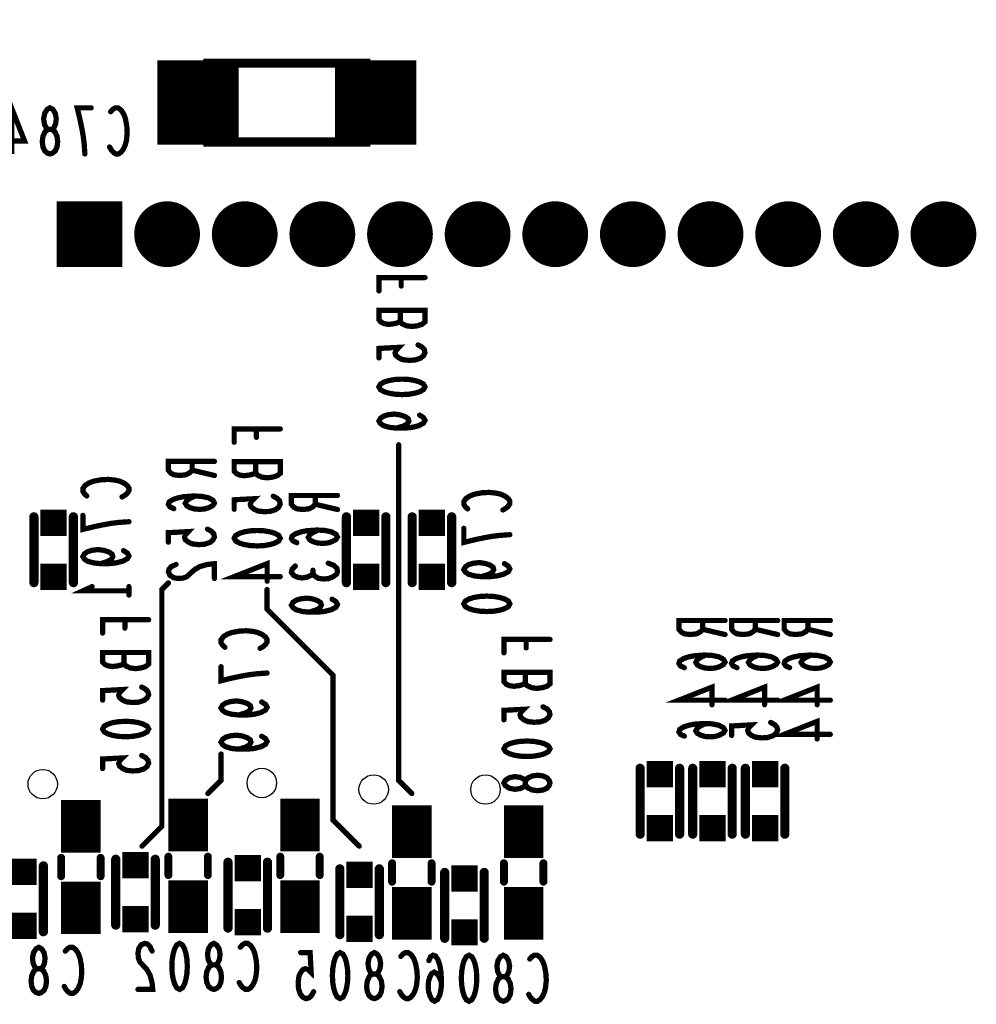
# Model space of a CAD drawing. Extents: x 0 to 8.86, y -3.29 to 6.3.
# Tile 94 of 129: x 7.32 to 8.05, y 2.31 to 3.06. Entities that reach past the tile are written whole.
import ezdxf

# ---------------------------------------------------------------- set-up
doc = ezdxf.new("R2010")
doc.units = 0
doc.layers.get('0').update_dxf_attribs({"color": 3, "linetype": 'CONTINUOUS'})

# ---------------------------------------------------------------- blocks, each defined once
blk = doc.blocks.new('PAD_R1')
at = {"const_width": 0.5}
blk.add_lwpolyline([(0.25, 0, 1), (-0.25, 0, 1)], format="xyb", close=True, dxfattribs=at)
blk = doc.blocks.new('PAD_S1')
at = {"const_width": 1}
blk.add_lwpolyline([(-0.5, 0), (0.5, 0)], dxfattribs=at)

msp = doc.modelspace()

# ---------------------------------------------------------------- linework, layer by layer
for points, const_width in [([(7.4575, 2.968), (7.4575, 3.032)], 0.062), ([(7.5925, 2.968), (7.5925, 3.032)], 0.062), ([(7.506, 3.03), (7.544, 3.03)], 0.007), ([(7.3158, 2.961), (7.3158, 2.996), (7.32567, 2.97092), (7.31233, 2.97092)], 0.004), ([(7.37153, 2.961), (7.371, 2.96858), (7.3702, 2.975), (7.36913, 2.98083), (7.3678, 2.98725), (7.36567, 2.996), (7.37633, 2.996)], 0.004), ([(7.39113, 2.99308), (7.39273, 2.99483), (7.3946, 2.996), (7.39673, 2.996), (7.39913, 2.99425), (7.401, 2.99133), (7.40233, 2.98783), (7.4034, 2.982), (7.40367, 2.97675), (7.40313, 2.9715), (7.40233, 2.968), (7.40073, 2.9645), (7.39887, 2.96217), (7.397, 2.961), (7.39513, 2.961), (7.39327, 2.96217), (7.39167, 2.96392), (7.39033, 2.96625)], 0.004), ([(7.544, 2.97), (7.506, 2.97)], 0.007), ([(7.63, 2.86707), (7.595, 2.86707), (7.595, 2.85693)], 0.004), ([(7.61192, 2.86067), (7.61192, 2.86707)], 0.004), ([(7.61133, 2.83387), (7.60958, 2.8328), (7.60667, 2.832), (7.60258, 2.83147), (7.59908, 2.832), (7.59675, 2.83307), (7.595, 2.83493), (7.595, 2.84213), (7.63, 2.84213), (7.63, 2.83333), (7.62767, 2.83147), (7.62417, 2.8304), (7.62008, 2.82987), (7.616, 2.8304), (7.6125, 2.832), (7.61133, 2.83387), (7.61133, 2.84213)], 0.004), ([(7.62475, 2.81587), (7.62767, 2.81427), (7.62942, 2.8124), (7.63, 2.81), (7.62883, 2.8076), (7.6265, 2.80573), (7.62242, 2.8044), (7.61775, 2.80413), (7.61308, 2.80467), (7.61017, 2.806), (7.60783, 2.80787), (7.60725, 2.80973), (7.60783, 2.8116), (7.61017, 2.814), (7.595, 2.8132), (7.595, 2.806)], 0.004), ([(7.62592, 2.76253), (7.62883, 2.76067), (7.63, 2.75853), (7.62883, 2.7564), (7.62533, 2.75453), (7.62008, 2.7532), (7.61483, 2.75267), (7.60842, 2.75267), (7.60317, 2.7532), (7.5985, 2.75453), (7.59617, 2.75613), (7.595, 2.758), (7.59617, 2.76013), (7.5985, 2.76173), (7.602, 2.7628), (7.60667, 2.76333), (7.61075, 2.7628), (7.61483, 2.76147), (7.61717, 2.75987), (7.61775, 2.758), (7.61658, 2.75587), (7.61367, 2.75427), (7.60842, 2.75267)], 0.004), ([(7.52, 2.75207), (7.485, 2.75207), (7.485, 2.74193)], 0.004), ([(7.50192, 2.74567), (7.50192, 2.75207)], 0.004), ([(7.61, 2.74), (7.61, 2.485), (7.62, 2.475)], 0.004), ([(7.47, 2.72733), (7.435, 2.72733), (7.435, 2.72067), (7.43675, 2.71853), (7.43908, 2.7172), (7.44375, 2.71667), (7.44842, 2.7172), (7.45133, 2.7188), (7.45308, 2.72067), (7.45308, 2.72733)], 0.004), ([(7.50133, 2.71887), (7.49958, 2.7178), (7.49667, 2.717), (7.49258, 2.71647), (7.48908, 2.717), (7.48675, 2.71807), (7.485, 2.71993), (7.485, 2.72713), (7.52, 2.72713), (7.52, 2.71833), (7.51767, 2.71647), (7.51417, 2.7154), (7.51008, 2.71487), (7.506, 2.7154), (7.5025, 2.717), (7.50133, 2.71887), (7.50133, 2.72713)], 0.004), ([(7.45308, 2.72067), (7.47, 2.71667)], 0.004), ([(7.37292, 2.70113), (7.37117, 2.70273), (7.37, 2.7046), (7.37, 2.70673), (7.37175, 2.70913), (7.37467, 2.711), (7.37817, 2.71233), (7.384, 2.7134), (7.38925, 2.71367), (7.3945, 2.71313), (7.398, 2.71233), (7.4015, 2.71073), (7.40383, 2.70887), (7.405, 2.707), (7.405, 2.70513), (7.40383, 2.70327), (7.40208, 2.70167), (7.39975, 2.70033)], 0.004), ([(7.45542, 2.70107), (7.45133, 2.6992), (7.449, 2.6976), (7.44783, 2.69547), (7.449, 2.6936), (7.45133, 2.69227), (7.45483, 2.6912), (7.45892, 2.69093), (7.46242, 2.6912), (7.46592, 2.69227), (7.46883, 2.69387), (7.47, 2.69573), (7.46883, 2.69787), (7.46533, 2.69973), (7.46008, 2.7008), (7.45425, 2.70107), (7.44667, 2.70053), (7.44258, 2.69973), (7.4385, 2.6984), (7.43558, 2.69653), (7.435, 2.69467), (7.43617, 2.6928), (7.43908, 2.69147)], 0.004), ([(7.51475, 2.70087), (7.51767, 2.69927), (7.51942, 2.6974), (7.52, 2.695), (7.51883, 2.6926), (7.5165, 2.69073), (7.51242, 2.6894), (7.50775, 2.68913), (7.50308, 2.68967), (7.50017, 2.691), (7.49783, 2.69287), (7.49725, 2.69473), (7.49783, 2.6966), (7.50017, 2.699), (7.485, 2.6982), (7.485, 2.691)], 0.004), ([(7.5635, 2.70146), (7.5285, 2.70146), (7.5285, 2.6948), (7.53025, 2.69266), (7.53258, 2.69133), (7.53725, 2.6908), (7.54192, 2.69133), (7.54483, 2.69293), (7.54658, 2.6948), (7.54658, 2.70146)], 0.004), ([(7.66242, 2.69126), (7.66067, 2.69286), (7.6595, 2.69473), (7.6595, 2.69686), (7.66125, 2.69926), (7.66417, 2.70113), (7.66767, 2.70246), (7.6735, 2.70353), (7.67875, 2.7038), (7.684, 2.70326), (7.6875, 2.70246), (7.691, 2.70086), (7.69333, 2.699), (7.6945, 2.69713), (7.6945, 2.69526), (7.69333, 2.6934), (7.69158, 2.6918), (7.68925, 2.69046)], 0.004), ([(7.54658, 2.6948), (7.5635, 2.6908)], 0.004), ([(7.33279, 2.63524), (7.33279, 2.68524)], 0.007), ([(7.33279, 2.63524), (7.33279, 2.68524)], 0.007), ([(7.36279, 2.63524), (7.36279, 2.68524)], 0.007), ([(7.36279, 2.63524), (7.36279, 2.68524)], 0.007), ([(7.405, 2.68153), (7.39742, 2.681), (7.391, 2.6802), (7.38517, 2.67913), (7.37875, 2.6778), (7.37, 2.67567), (7.37, 2.68633)], 0.004), ([(7.57029, 2.68524), (7.57029, 2.63524)], 0.007), ([(7.57029, 2.68524), (7.57029, 2.63524)], 0.007), ([(7.60029, 2.68524), (7.60029, 2.63524)], 0.007), ([(7.60029, 2.68524), (7.60029, 2.63524)], 0.007), ([(7.62029, 2.63524), (7.62029, 2.68524)], 0.007), ([(7.62029, 2.63524), (7.62029, 2.68524)], 0.007), ([(7.65029, 2.63524), (7.65029, 2.68524)], 0.007), ([(7.65029, 2.63524), (7.65029, 2.68524)], 0.007), ([(7.46475, 2.67587), (7.46767, 2.67427), (7.46942, 2.6724), (7.47, 2.67), (7.46883, 2.6676), (7.4665, 2.66573), (7.46242, 2.6644), (7.45775, 2.66413), (7.45308, 2.66467), (7.45017, 2.666), (7.44783, 2.66787), (7.44725, 2.66973), (7.44783, 2.6716), (7.45017, 2.674), (7.435, 2.6732), (7.435, 2.666)], 0.004), ([(7.54892, 2.6752), (7.54483, 2.67333), (7.5425, 2.67173), (7.54133, 2.6696), (7.5425, 2.66773), (7.54483, 2.6664), (7.54833, 2.66533), (7.55242, 2.66506), (7.55592, 2.66533), (7.55942, 2.6664), (7.56233, 2.668), (7.5635, 2.66986), (7.56233, 2.672), (7.55883, 2.67386), (7.55358, 2.67493), (7.54775, 2.6752), (7.54017, 2.67466), (7.53608, 2.67386), (7.532, 2.67253), (7.52908, 2.67066), (7.5285, 2.6688), (7.52967, 2.66693), (7.53258, 2.6656)], 0.004), ([(7.6945, 2.67166), (7.68692, 2.67113), (7.6805, 2.67033), (7.67467, 2.66926), (7.66825, 2.66793), (7.6595, 2.6658), (7.6595, 2.67646)], 0.004), ([(7.40092, 2.65953), (7.40383, 2.65767), (7.405, 2.65553), (7.40383, 2.6534), (7.40033, 2.65153), (7.39508, 2.6502), (7.38983, 2.64967), (7.38342, 2.64967), (7.37817, 2.6502), (7.3735, 2.65153), (7.37117, 2.65313), (7.37, 2.655), (7.37117, 2.65713), (7.3735, 2.65873), (7.377, 2.6598), (7.38167, 2.66033), (7.38575, 2.6598), (7.38983, 2.65847), (7.39217, 2.65687), (7.39275, 2.655), (7.39158, 2.65287), (7.38867, 2.65127), (7.38342, 2.64967)], 0.004), ([(7.44083, 2.64907), (7.43733, 2.64747), (7.43558, 2.6456), (7.435, 2.64347), (7.43617, 2.6408), (7.43908, 2.63893), (7.44258, 2.6384), (7.44608, 2.63867), (7.449, 2.63973), (7.45483, 2.64507), (7.45892, 2.64747), (7.46475, 2.64907), (7.47, 2.6496), (7.47, 2.6384)], 0.004), ([(7.52, 2.6398), (7.485, 2.6398), (7.51008, 2.64967), (7.51008, 2.63633)], 0.004), ([(7.54483, 2.64226), (7.54308, 2.64066), (7.54017, 2.63933), (7.53667, 2.6388), (7.53317, 2.63933), (7.53025, 2.64066), (7.5285, 2.64306), (7.52908, 2.64546), (7.53142, 2.64786)], 0.004), ([(7.5565, 2.65), (7.56058, 2.6484), (7.56292, 2.64626), (7.5635, 2.64386), (7.56292, 2.64173), (7.56, 2.6396), (7.5565, 2.63826), (7.553, 2.638), (7.54892, 2.63853), (7.546, 2.6404), (7.54483, 2.64226), (7.54483, 2.64466)], 0.004), ([(7.69042, 2.64966), (7.69333, 2.6478), (7.6945, 2.64566), (7.69333, 2.64353), (7.68983, 2.64166), (7.68458, 2.64033), (7.67933, 2.6398), (7.67292, 2.6398), (7.66767, 2.64033), (7.663, 2.64166), (7.66067, 2.64326), (7.6595, 2.64513), (7.66067, 2.64726), (7.663, 2.64886), (7.6665, 2.64993), (7.67117, 2.65046), (7.67525, 2.64993), (7.67933, 2.6486), (7.68167, 2.647), (7.68225, 2.64513), (7.68108, 2.643), (7.67817, 2.6414), (7.67292, 2.6398)], 0.004), ([(7.405, 2.629), (7.37, 2.629), (7.377, 2.6322)], 0.004), ([(7.405, 2.6322), (7.405, 2.6258)], 0.004), ([(7.435, 2.635), (7.43, 2.63), (7.43, 2.45), (7.415, 2.435)], 0.004), ([(7.51, 2.63), (7.51, 2.615), (7.56, 2.565), (7.56, 2.455), (7.58, 2.435)], 0.004), ([(7.55942, 2.62266), (7.56233, 2.6208), (7.5635, 2.61866), (7.56233, 2.61653), (7.55883, 2.61466), (7.55358, 2.61333), (7.54833, 2.6128), (7.54192, 2.6128), (7.53667, 2.61333), (7.532, 2.61466), (7.52967, 2.61626), (7.5285, 2.61813), (7.52967, 2.62026), (7.532, 2.62186), (7.5355, 2.62293), (7.54017, 2.62346), (7.54425, 2.62293), (7.54833, 2.6216), (7.55067, 2.62), (7.55125, 2.61813), (7.55008, 2.616), (7.54717, 2.6144), (7.54192, 2.6128)], 0.004), ([(7.42, 2.60707), (7.385, 2.60707), (7.385, 2.59693)], 0.004), ([(7.40192, 2.60067), (7.40192, 2.60707)], 0.004), ([(7.858, 2.60646), (7.823, 2.60646), (7.823, 2.5998), (7.82475, 2.59766), (7.82708, 2.59633), (7.83175, 2.5958), (7.83642, 2.59633), (7.83933, 2.59793), (7.84108, 2.5998), (7.84108, 2.60646)], 0.004), ([(7.898, 2.60646), (7.863, 2.60646), (7.863, 2.5998), (7.86475, 2.59766), (7.86708, 2.59633), (7.87175, 2.5958), (7.87642, 2.59633), (7.87933, 2.59793), (7.88108, 2.5998), (7.88108, 2.60646)], 0.004), ([(7.938, 2.60646), (7.903, 2.60646), (7.903, 2.5998), (7.90475, 2.59766), (7.90708, 2.59633), (7.91175, 2.5958), (7.91642, 2.59633), (7.91933, 2.59793), (7.92108, 2.5998), (7.92108, 2.60646)], 0.004), ([(7.47792, 2.58613), (7.47617, 2.58773), (7.475, 2.5896), (7.475, 2.59173), (7.47675, 2.59413), (7.47967, 2.596), (7.48317, 2.59733), (7.489, 2.5984), (7.49425, 2.59867), (7.4995, 2.59813), (7.503, 2.59733), (7.5065, 2.59573), (7.50883, 2.59387), (7.51, 2.592), (7.51, 2.59013), (7.50883, 2.58827), (7.50708, 2.58667), (7.50475, 2.58533)], 0.004), ([(7.84108, 2.5998), (7.858, 2.5958)], 0.004), ([(7.88108, 2.5998), (7.898, 2.5958)], 0.004), ([(7.92108, 2.5998), (7.938, 2.5958)], 0.004), ([(7.725, 2.59207), (7.69, 2.59207), (7.69, 2.58193)], 0.004), ([(7.70692, 2.58567), (7.70692, 2.59207)], 0.004), ([(7.40133, 2.57387), (7.39958, 2.5728), (7.39667, 2.572), (7.39258, 2.57147), (7.38908, 2.572), (7.38675, 2.57307), (7.385, 2.57493), (7.385, 2.58213), (7.42, 2.58213), (7.42, 2.57333), (7.41767, 2.57147), (7.41417, 2.5704), (7.41008, 2.56987), (7.406, 2.5704), (7.4025, 2.572), (7.40133, 2.57387), (7.40133, 2.58213)], 0.004), ([(7.84342, 2.5802), (7.83933, 2.57833), (7.837, 2.57673), (7.83583, 2.5746), (7.837, 2.57273), (7.83933, 2.5714), (7.84283, 2.57033), (7.84692, 2.57006), (7.85042, 2.57033), (7.85392, 2.5714), (7.85683, 2.573), (7.858, 2.57486), (7.85683, 2.577), (7.85333, 2.57886), (7.84808, 2.57993), (7.84225, 2.5802), (7.83467, 2.57966), (7.83058, 2.57886), (7.8265, 2.57753), (7.82358, 2.57566), (7.823, 2.5738), (7.82417, 2.57193), (7.82708, 2.5706)], 0.004), ([(7.88342, 2.5802), (7.87933, 2.57833), (7.877, 2.57673), (7.87583, 2.5746), (7.877, 2.57273), (7.87933, 2.5714), (7.88283, 2.57033), (7.88692, 2.57006), (7.89042, 2.57033), (7.89392, 2.5714), (7.89683, 2.573), (7.898, 2.57486), (7.89683, 2.577), (7.89333, 2.57886), (7.88808, 2.57993), (7.88225, 2.5802), (7.87467, 2.57966), (7.87058, 2.57886), (7.8665, 2.57753), (7.86358, 2.57566), (7.863, 2.5738), (7.86417, 2.57193), (7.86708, 2.5706)], 0.004), ([(7.92342, 2.5802), (7.91933, 2.57833), (7.917, 2.57673), (7.91583, 2.5746), (7.917, 2.57273), (7.91933, 2.5714), (7.92283, 2.57033), (7.92692, 2.57006), (7.93042, 2.57033), (7.93392, 2.5714), (7.93683, 2.573), (7.938, 2.57486), (7.93683, 2.577), (7.93333, 2.57886), (7.92808, 2.57993), (7.92225, 2.5802), (7.91467, 2.57966), (7.91058, 2.57886), (7.9065, 2.57753), (7.90358, 2.57566), (7.903, 2.5738), (7.90417, 2.57193), (7.90708, 2.5706)], 0.004), ([(7.51, 2.56653), (7.50242, 2.566), (7.496, 2.5652), (7.49017, 2.56413), (7.48375, 2.5628), (7.475, 2.56067), (7.475, 2.57133)], 0.004), ([(7.70633, 2.55887), (7.70458, 2.5578), (7.70167, 2.557), (7.69758, 2.55647), (7.69408, 2.557), (7.69175, 2.55807), (7.69, 2.55993), (7.69, 2.56713), (7.725, 2.56713), (7.725, 2.55833), (7.72267, 2.55647), (7.71917, 2.5554), (7.71508, 2.55487), (7.711, 2.5554), (7.7075, 2.557), (7.70633, 2.55887), (7.70633, 2.56713)], 0.004), ([(7.41475, 2.55587), (7.41767, 2.55427), (7.41942, 2.5524), (7.42, 2.55), (7.41883, 2.5476), (7.4165, 2.54573), (7.41242, 2.5444), (7.40775, 2.54413), (7.40308, 2.54467), (7.40017, 2.546), (7.39783, 2.54787), (7.39725, 2.54973), (7.39783, 2.5516), (7.40017, 2.554), (7.385, 2.5532), (7.385, 2.546)], 0.004), ([(7.858, 2.54593), (7.823, 2.54593), (7.84808, 2.5558), (7.84808, 2.54246)], 0.004), ([(7.898, 2.54593), (7.863, 2.54593), (7.88808, 2.5558), (7.88808, 2.54246)], 0.004), ([(7.938, 2.54593), (7.903, 2.54593), (7.92808, 2.5558), (7.92808, 2.54246)], 0.004), ([(7.50592, 2.54453), (7.50883, 2.54267), (7.51, 2.54053), (7.50883, 2.5384), (7.50533, 2.53653), (7.50008, 2.5352), (7.49483, 2.53467), (7.48842, 2.53467), (7.48317, 2.5352), (7.4785, 2.53653), (7.47617, 2.53813), (7.475, 2.54), (7.47617, 2.54213), (7.4785, 2.54373), (7.482, 2.5448), (7.48667, 2.54533), (7.49075, 2.5448), (7.49483, 2.54347), (7.49717, 2.54187), (7.49775, 2.54), (7.49658, 2.53787), (7.49367, 2.53627), (7.48842, 2.53467)], 0.004), ([(7.71975, 2.54087), (7.72267, 2.53927), (7.72442, 2.5374), (7.725, 2.535), (7.72383, 2.5326), (7.7215, 2.53073), (7.71742, 2.5294), (7.71275, 2.52913), (7.70808, 2.52967), (7.70517, 2.531), (7.70283, 2.53287), (7.70225, 2.53473), (7.70283, 2.5366), (7.70517, 2.539), (7.69, 2.5382), (7.69, 2.531)], 0.004), ([(7.84342, 2.5282), (7.83933, 2.52633), (7.837, 2.52473), (7.83583, 2.5226), (7.837, 2.52073), (7.83933, 2.5194), (7.84283, 2.51833), (7.84692, 2.51806), (7.85042, 2.51833), (7.85392, 2.5194), (7.85683, 2.521), (7.858, 2.52286), (7.85683, 2.525), (7.85333, 2.52686), (7.84808, 2.52793), (7.84225, 2.5282), (7.83467, 2.52766), (7.83058, 2.52686), (7.8265, 2.52553), (7.82358, 2.52366), (7.823, 2.5218), (7.82417, 2.51993), (7.82708, 2.5186)], 0.004), ([(7.89275, 2.529), (7.89567, 2.5274), (7.89742, 2.52553), (7.898, 2.52313), (7.89683, 2.52073), (7.8945, 2.51886), (7.89042, 2.51753), (7.88575, 2.51726), (7.88108, 2.5178), (7.87817, 2.51913), (7.87583, 2.521), (7.87525, 2.52286), (7.87583, 2.52473), (7.87817, 2.52713), (7.863, 2.52633), (7.863, 2.51913)], 0.004), ([(7.938, 2.51993), (7.903, 2.51993), (7.92808, 2.5298), (7.92808, 2.51646)], 0.004), ([(7.50592, 2.51853), (7.50883, 2.51667), (7.51, 2.51453), (7.50883, 2.5124), (7.50533, 2.51053), (7.50008, 2.5092), (7.49483, 2.50867), (7.48842, 2.50867), (7.48317, 2.5092), (7.4785, 2.51053), (7.47617, 2.51213), (7.475, 2.514), (7.47617, 2.51613), (7.4785, 2.51773), (7.482, 2.5188), (7.48667, 2.51933), (7.49075, 2.5188), (7.49483, 2.51747), (7.49717, 2.51587), (7.49775, 2.514), (7.49658, 2.51187), (7.49367, 2.51027), (7.48842, 2.50867)], 0.004), ([(7.475, 2.505), (7.475, 2.485), (7.465, 2.475)], 0.004), ([(7.41475, 2.50387), (7.41767, 2.50227), (7.41942, 2.5004), (7.42, 2.498), (7.41883, 2.4956), (7.4165, 2.49373), (7.41242, 2.4924), (7.40775, 2.49213), (7.40308, 2.49267), (7.40017, 2.494), (7.39783, 2.49587), (7.39725, 2.49773), (7.39783, 2.4996), (7.40017, 2.502), (7.385, 2.5012), (7.385, 2.494)], 0.004), ([(7.7935, 2.49413), (7.7935, 2.44413)], 0.007), ([(7.7935, 2.49413), (7.7935, 2.44413)], 0.007), ([(7.8235, 2.49413), (7.8235, 2.44413)], 0.007), ([(7.8235, 2.49413), (7.8235, 2.44413)], 0.007), ([(7.8335, 2.49413), (7.8335, 2.44413)], 0.007), ([(7.8335, 2.49413), (7.8335, 2.44413)], 0.007), ([(7.8635, 2.49413), (7.8635, 2.44413)], 0.007), ([(7.8635, 2.49413), (7.8635, 2.44413)], 0.007), ([(7.8735, 2.49413), (7.8735, 2.44413)], 0.007), ([(7.8735, 2.49413), (7.8735, 2.44413)], 0.007), ([(7.9035, 2.49413), (7.9035, 2.44413)], 0.007), ([(7.9035, 2.49413), (7.9035, 2.44413)], 0.007), ([(7.3685, 2.43013), (7.3685, 2.47013)], 0.03), ([(7.45, 2.431), (7.45, 2.471)], 0.03), ([(7.535, 2.431), (7.535, 2.471)], 0.03), ([(7.62, 2.426), (7.62, 2.466)], 0.03), ([(7.705, 2.426), (7.705, 2.466)], 0.03), ([(7.3535, 2.42613), (7.3535, 2.41213)], 0.006), ([(7.3535, 2.42613), (7.3535, 2.41213)], 0.006), ([(7.3835, 2.42613), (7.3835, 2.41213)], 0.006), ([(7.3835, 2.42613), (7.3835, 2.41213)], 0.006), ([(7.395, 2.425), (7.395, 2.375)], 0.007), ([(7.395, 2.425), (7.395, 2.375)], 0.007), ([(7.425, 2.425), (7.425, 2.375)], 0.007), ([(7.425, 2.425), (7.425, 2.375)], 0.007), ([(7.435, 2.427), (7.435, 2.413)], 0.006), ([(7.435, 2.427), (7.435, 2.413)], 0.006), ([(7.465, 2.427), (7.465, 2.413)], 0.006), ([(7.465, 2.427), (7.465, 2.413)], 0.006), ([(7.48029, 2.37274), (7.48029, 2.42274)], 0.007), ([(7.48029, 2.37274), (7.48029, 2.42274)], 0.007), ([(7.51029, 2.37274), (7.51029, 2.42274)], 0.007), ([(7.51029, 2.37274), (7.51029, 2.42274)], 0.007), ([(7.52, 2.427), (7.52, 2.413)], 0.006), ([(7.52, 2.427), (7.52, 2.413)], 0.006), ([(7.55, 2.427), (7.55, 2.413)], 0.006), ([(7.55, 2.427), (7.55, 2.413)], 0.006), ([(7.605, 2.422), (7.605, 2.408)], 0.006), ([(7.605, 2.422), (7.605, 2.408)], 0.006), ([(7.635, 2.422), (7.635, 2.408)], 0.006), ([(7.635, 2.422), (7.635, 2.408)], 0.006), ([(7.69, 2.422), (7.69, 2.408)], 0.006), ([(7.69, 2.422), (7.69, 2.408)], 0.006), ([(7.72, 2.422), (7.72, 2.408)], 0.006), ([(7.72, 2.422), (7.72, 2.408)], 0.006), ([(7.34, 2.37), (7.34, 2.42)], 0.007), ([(7.34, 2.37), (7.34, 2.42)], 0.007), ([(7.3685, 2.36813), (7.3685, 2.40813)], 0.03), ([(7.45, 2.369), (7.45, 2.409)], 0.03), ([(7.535, 2.369), (7.535, 2.409)], 0.03), ([(7.56529, 2.36774), (7.56529, 2.41774)], 0.007), ([(7.56529, 2.36774), (7.56529, 2.41774)], 0.007), ([(7.59529, 2.36774), (7.59529, 2.41774)], 0.007), ([(7.59529, 2.36774), (7.59529, 2.41774)], 0.007), ([(7.62, 2.364), (7.62, 2.404)], 0.03), ([(7.645, 2.365), (7.645, 2.415)], 0.007), ([(7.645, 2.365), (7.645, 2.415)], 0.007), ([(7.675, 2.365), (7.675, 2.415)], 0.007), ([(7.675, 2.365), (7.675, 2.415)], 0.007), ([(7.705, 2.364), (7.705, 2.404)], 0.03), ([(7.35663, 2.35521), (7.35823, 2.35696), (7.3601, 2.35813), (7.36223, 2.35813), (7.36463, 2.35638), (7.3665, 2.35346), (7.36783, 2.34996), (7.3689, 2.34413), (7.36917, 2.33888), (7.36863, 2.33363), (7.36783, 2.33013), (7.36623, 2.32663), (7.36437, 2.3243), (7.3625, 2.32313), (7.36063, 2.32313), (7.35877, 2.3243), (7.35717, 2.32605), (7.35583, 2.32838)], 0.004), ([(7.42257, 2.3553), (7.42097, 2.3588), (7.4191, 2.36055), (7.41697, 2.36113), (7.4143, 2.35996), (7.41243, 2.35705), (7.4119, 2.35355), (7.41217, 2.35005), (7.41323, 2.34713), (7.41857, 2.3413), (7.42097, 2.33721), (7.42257, 2.33138), (7.4231, 2.32613), (7.4119, 2.32613)], 0.004), ([(7.48963, 2.35821), (7.49123, 2.35996), (7.4931, 2.36113), (7.49523, 2.36113), (7.49763, 2.35938), (7.4995, 2.35646), (7.50083, 2.35296), (7.5019, 2.34713), (7.50217, 2.34188), (7.50163, 2.33663), (7.50083, 2.33313), (7.49923, 2.32963), (7.49737, 2.3273), (7.4955, 2.32613), (7.49363, 2.32613), (7.49177, 2.3273), (7.49017, 2.32905), (7.48883, 2.33138)], 0.004), ([(7.54537, 2.32438), (7.54377, 2.32146), (7.5419, 2.31971), (7.5395, 2.31913), (7.5371, 2.3203), (7.53523, 2.32263), (7.5339, 2.32671), (7.53363, 2.33138), (7.53417, 2.33605), (7.5355, 2.33896), (7.53737, 2.3413), (7.53923, 2.34188), (7.5411, 2.3413), (7.5435, 2.33896), (7.5427, 2.35413), (7.5355, 2.35413)], 0.004), ([(7.61163, 2.35121), (7.61323, 2.35296), (7.6151, 2.35413), (7.61723, 2.35413), (7.61963, 2.35238), (7.6215, 2.34946), (7.62283, 2.34596), (7.6239, 2.34013), (7.62417, 2.33488), (7.62363, 2.32963), (7.62283, 2.32613), (7.62123, 2.32263), (7.61937, 2.3203), (7.6175, 2.31913), (7.61563, 2.31913), (7.61377, 2.3203), (7.61217, 2.32205), (7.61083, 2.32438)], 0.004), ([(7.64257, 2.33171), (7.6407, 2.3358), (7.6391, 2.33813), (7.63697, 2.3393), (7.6351, 2.33813), (7.63377, 2.3358), (7.6327, 2.3323), (7.63243, 2.32821), (7.6327, 2.32471), (7.63377, 2.32121), (7.63537, 2.3183), (7.63723, 2.31713), (7.63937, 2.3183), (7.64123, 2.3218), (7.6423, 2.32705), (7.64257, 2.33288), (7.64203, 2.34046), (7.64123, 2.34455), (7.6399, 2.34863), (7.63803, 2.35155), (7.63617, 2.35213), (7.6343, 2.35096), (7.63297, 2.34805)], 0.004), ([(7.70963, 2.34921), (7.71123, 2.35096), (7.7131, 2.35213), (7.71523, 2.35213), (7.71763, 2.35038), (7.7195, 2.34746), (7.72083, 2.34396), (7.7219, 2.33813), (7.72217, 2.33288), (7.72163, 2.32763), (7.72083, 2.32413), (7.71923, 2.32063), (7.71737, 2.3183), (7.7155, 2.31713), (7.71363, 2.31713), (7.71177, 2.3183), (7.71017, 2.32005), (7.70883, 2.32238)], 0.004)]:
    msp.add_lwpolyline(points, dxfattribs=dict(const_width=const_width))
for points, const_width in [([(7.465, 3.03), (7.585, 3.03), (7.585, 2.97), (7.465, 2.97)], 0.007), ([(7.345, 2.961), (7.34313, 2.96158), (7.341, 2.96333), (7.33967, 2.96625), (7.33913, 2.97033), (7.33967, 2.97442), (7.34127, 2.97792), (7.34367, 2.97967), (7.34633, 2.97967), (7.34793, 2.98083), (7.34927, 2.98375), (7.3498, 2.98783), (7.349, 2.99192), (7.34713, 2.99483), (7.345, 2.996), (7.34287, 2.99483), (7.341, 2.99192), (7.3402, 2.98783), (7.34073, 2.98375), (7.34207, 2.98083), (7.34367, 2.97967), (7.34633, 2.97967), (7.34873, 2.97792), (7.35033, 2.97442), (7.35087, 2.97033), (7.35033, 2.96625), (7.349, 2.96333), (7.34687, 2.96158)], 0.004), ([(7.595, 2.784), (7.59617, 2.78613), (7.59908, 2.78773), (7.60258, 2.7888), (7.60725, 2.7896), (7.6125, 2.78987), (7.61775, 2.7896), (7.62242, 2.7888), (7.62592, 2.78773), (7.62883, 2.78613), (7.63, 2.784), (7.62883, 2.78187), (7.62592, 2.78027), (7.62242, 2.7792), (7.61775, 2.7784), (7.6125, 2.77813), (7.60725, 2.7784), (7.60258, 2.7792), (7.59908, 2.78027), (7.59617, 2.78187)], 0.004), ([(7.485, 2.669), (7.48617, 2.67113), (7.48908, 2.67273), (7.49258, 2.6738), (7.49725, 2.6746), (7.5025, 2.67487), (7.50775, 2.6746), (7.51242, 2.6738), (7.51592, 2.67273), (7.51883, 2.67113), (7.52, 2.669), (7.51883, 2.66687), (7.51592, 2.66527), (7.51242, 2.6642), (7.50775, 2.6634), (7.5025, 2.66313), (7.49725, 2.6634), (7.49258, 2.6642), (7.48908, 2.66527), (7.48617, 2.66687)], 0.004), ([(7.6595, 2.61913), (7.66067, 2.62126), (7.66358, 2.62286), (7.66708, 2.62393), (7.67175, 2.62473), (7.677, 2.625), (7.68225, 2.62473), (7.68692, 2.62393), (7.69042, 2.62286), (7.69333, 2.62126), (7.6945, 2.61913), (7.69333, 2.617), (7.69042, 2.6154), (7.68692, 2.61433), (7.68225, 2.61353), (7.677, 2.61326), (7.67175, 2.61353), (7.66708, 2.61433), (7.66358, 2.6154), (7.66067, 2.617)], 0.004), ([(7.385, 2.524), (7.38617, 2.52613), (7.38908, 2.52773), (7.39258, 2.5288), (7.39725, 2.5296), (7.4025, 2.52987), (7.40775, 2.5296), (7.41242, 2.5288), (7.41592, 2.52773), (7.41883, 2.52613), (7.42, 2.524), (7.41883, 2.52187), (7.41592, 2.52027), (7.41242, 2.5192), (7.40775, 2.5184), (7.4025, 2.51813), (7.39725, 2.5184), (7.39258, 2.5192), (7.38908, 2.52027), (7.38617, 2.52187)], 0.004), ([(7.69, 2.509), (7.69117, 2.51113), (7.69408, 2.51273), (7.69758, 2.5138), (7.70225, 2.5146), (7.7075, 2.51487), (7.71275, 2.5146), (7.71742, 2.5138), (7.72092, 2.51273), (7.72383, 2.51113), (7.725, 2.509), (7.72383, 2.50687), (7.72092, 2.50527), (7.71742, 2.5042), (7.71275, 2.5034), (7.7075, 2.50313), (7.70225, 2.5034), (7.69758, 2.5042), (7.69408, 2.50527), (7.69117, 2.50687)], 0.004), ([(7.725, 2.483), (7.72442, 2.48113), (7.72267, 2.479), (7.71975, 2.47767), (7.71567, 2.47713), (7.71158, 2.47767), (7.70808, 2.47927), (7.70633, 2.48167), (7.70633, 2.48433), (7.70517, 2.48593), (7.70225, 2.48727), (7.69817, 2.4878), (7.69408, 2.487), (7.69117, 2.48513), (7.69, 2.483), (7.69117, 2.48087), (7.69408, 2.479), (7.69817, 2.4782), (7.70225, 2.47873), (7.70517, 2.48007), (7.70633, 2.48167), (7.70633, 2.48433), (7.70808, 2.48673), (7.71158, 2.48833), (7.71567, 2.48887), (7.71975, 2.48833), (7.72267, 2.487), (7.72442, 2.48487)], 0.004), ([(7.3365, 2.32313), (7.33463, 2.32371), (7.3325, 2.32546), (7.33117, 2.32838), (7.33063, 2.33246), (7.33117, 2.33655), (7.33277, 2.34005), (7.33517, 2.3418), (7.33783, 2.3418), (7.33943, 2.34296), (7.34077, 2.34588), (7.3413, 2.34996), (7.3405, 2.35405), (7.33863, 2.35696), (7.3365, 2.35813), (7.33437, 2.35696), (7.3325, 2.35405), (7.3317, 2.34996), (7.33223, 2.34588), (7.33357, 2.34296), (7.33517, 2.3418), (7.33783, 2.3418), (7.34023, 2.34005), (7.34183, 2.33655), (7.34237, 2.33246), (7.34183, 2.32838), (7.3405, 2.32546), (7.33837, 2.32371)], 0.004), ([(7.4435, 2.36113), (7.44563, 2.35996), (7.44723, 2.35705), (7.4483, 2.35355), (7.4491, 2.34888), (7.44937, 2.34363), (7.4491, 2.33838), (7.4483, 2.33371), (7.44723, 2.33021), (7.44563, 2.3273), (7.4435, 2.32613), (7.44137, 2.3273), (7.43977, 2.33021), (7.4387, 2.33371), (7.4379, 2.33838), (7.43763, 2.34363), (7.4379, 2.34888), (7.4387, 2.35355), (7.43977, 2.35705), (7.44137, 2.35996)], 0.004), ([(7.4695, 2.32613), (7.46763, 2.32671), (7.4655, 2.32846), (7.46417, 2.33138), (7.46363, 2.33546), (7.46417, 2.33955), (7.46577, 2.34305), (7.46817, 2.3448), (7.47083, 2.3448), (7.47243, 2.34596), (7.47377, 2.34888), (7.4743, 2.35296), (7.4735, 2.35705), (7.47163, 2.35996), (7.4695, 2.36113), (7.46737, 2.35996), (7.4655, 2.35705), (7.4647, 2.35296), (7.46523, 2.34888), (7.46657, 2.34596), (7.46817, 2.3448), (7.47083, 2.3448), (7.47323, 2.34305), (7.47483, 2.33955), (7.47537, 2.33546), (7.47483, 2.33138), (7.4735, 2.32846), (7.47137, 2.32671)], 0.004), ([(7.5655, 2.35413), (7.56763, 2.35296), (7.56923, 2.35005), (7.5703, 2.34655), (7.5711, 2.34188), (7.57137, 2.33663), (7.5711, 2.33138), (7.5703, 2.32671), (7.56923, 2.32321), (7.56763, 2.3203), (7.5655, 2.31913), (7.56337, 2.3203), (7.56177, 2.32321), (7.5607, 2.32671), (7.5599, 2.33138), (7.55963, 2.33663), (7.5599, 2.34188), (7.5607, 2.34655), (7.56177, 2.35005), (7.56337, 2.35296)], 0.004), ([(7.5915, 2.31913), (7.58963, 2.31971), (7.5875, 2.32146), (7.58617, 2.32438), (7.58563, 2.32846), (7.58617, 2.33255), (7.58777, 2.33605), (7.59017, 2.3378), (7.59283, 2.3378), (7.59443, 2.33896), (7.59577, 2.34188), (7.5963, 2.34596), (7.5955, 2.35005), (7.59363, 2.35296), (7.5915, 2.35413), (7.58937, 2.35296), (7.5875, 2.35005), (7.5867, 2.34596), (7.58723, 2.34188), (7.58857, 2.33896), (7.59017, 2.3378), (7.59283, 2.3378), (7.59523, 2.33605), (7.59683, 2.33255), (7.59737, 2.32846), (7.59683, 2.32438), (7.5955, 2.32146), (7.59337, 2.31971)], 0.004), ([(7.6635, 2.35213), (7.66563, 2.35096), (7.66723, 2.34805), (7.6683, 2.34455), (7.6691, 2.33988), (7.66937, 2.33463), (7.6691, 2.32938), (7.6683, 2.32471), (7.66723, 2.32121), (7.66563, 2.3183), (7.6635, 2.31713), (7.66137, 2.3183), (7.65977, 2.32121), (7.6587, 2.32471), (7.6579, 2.32938), (7.65763, 2.33463), (7.6579, 2.33988), (7.6587, 2.34455), (7.65977, 2.34805), (7.66137, 2.35096)], 0.004), ([(7.6895, 2.31713), (7.68763, 2.31771), (7.6855, 2.31946), (7.68417, 2.32238), (7.68363, 2.32646), (7.68417, 2.33055), (7.68577, 2.33405), (7.68817, 2.3358), (7.69083, 2.3358), (7.69243, 2.33696), (7.69377, 2.33988), (7.6943, 2.34396), (7.6935, 2.34805), (7.69163, 2.35096), (7.6895, 2.35213), (7.68737, 2.35096), (7.6855, 2.34805), (7.6847, 2.34396), (7.68523, 2.33988), (7.68657, 2.33696), (7.68817, 2.3358), (7.69083, 2.3358), (7.69323, 2.33405), (7.69483, 2.33055), (7.69537, 2.32646), (7.69483, 2.32238), (7.6935, 2.31946), (7.69137, 2.31771)], 0.004)]:
    msp.add_lwpolyline(points, close=True, dxfattribs=dict(const_width=const_width))
for points in [[(7.32832, 2.48213, -1), (7.35068, 2.48213, -1)], [(7.49482, 2.483, -1), (7.51718, 2.483, -1)], [(7.57982, 2.478, -1), (7.60218, 2.478, -1)], [(7.66482, 2.478, -1), (7.68718, 2.478, -1)]]:
    msp.add_lwpolyline(points, format="xyb", close=True)

# ---------------------------------------------------------------- block references
for name, p, xscale, yscale in [('PAD_R1', (7.506, 3.03), 0.007, 0.007), ('PAD_R1', (7.544, 3.03), 0.007, 0.007), ('PAD_R1', (7.37633, 2.996), 0.004, 0.004), ('PAD_R1', (7.39113, 2.99308), 0.004, 0.004), ('PAD_R1', (7.506, 2.97), 0.007, 0.007), ('PAD_R1', (7.544, 2.97), 0.007, 0.007), ('PAD_R1', (7.37153, 2.961), 0.004, 0.004), ('PAD_R1', (7.39033, 2.96625), 0.004, 0.004), ('PAD_S1', (7.375, 2.9), 0.05, 0.05), ('PAD_R1', (7.434, 2.9), 0.05, 0.05), ('PAD_R1', (7.493, 2.9), 0.05, 0.05), ('PAD_R1', (7.552, 2.9), 0.05, 0.05), ('PAD_R1', (7.611, 2.9), 0.05, 0.05), ('PAD_R1', (7.67, 2.9), 0.05, 0.05), ('PAD_R1', (7.729, 2.9), 0.05, 0.05), ('PAD_R1', (7.788, 2.9), 0.05, 0.05), ('PAD_R1', (7.847, 2.9), 0.05, 0.05), ('PAD_R1', (7.906, 2.9), 0.05, 0.05), ('PAD_R1', (7.965, 2.9), 0.05, 0.05), ('PAD_R1', (8.024, 2.9), 0.05, 0.05), ('PAD_R1', (7.61192, 2.86707), 0.004, 0.004), ('PAD_R1', (7.63, 2.86707), 0.004, 0.004), ('PAD_R1', (7.595, 2.85693), 0.004, 0.004), ('PAD_R1', (7.61192, 2.86067), 0.004, 0.004), ('PAD_R1', (7.61133, 2.84213), 0.004, 0.004), ('PAD_R1', (7.61133, 2.83387), 0.004, 0.004), ('PAD_R1', (7.62475, 2.81587), 0.004, 0.004), ('PAD_R1', (7.595, 2.806), 0.004, 0.004), ('PAD_R1', (7.62592, 2.76253), 0.004, 0.004), ('PAD_R1', (7.50192, 2.75207), 0.004, 0.004), ('PAD_R1', (7.52, 2.75207), 0.004, 0.004), ('PAD_R1', (7.60842, 2.75267), 0.004, 0.004), ('PAD_R1', (7.50192, 2.74567), 0.004, 0.004), ('PAD_R1', (7.485, 2.74193), 0.004, 0.004), ('PAD_R1', (7.61, 2.74), 0.004, 0.004), ('PAD_R1', (7.45308, 2.72733), 0.004, 0.004), ('PAD_R1', (7.47, 2.72733), 0.004, 0.004), ('PAD_R1', (7.50133, 2.72713), 0.004, 0.004), ('PAD_R1', (7.45308, 2.72067), 0.004, 0.004), ('PAD_R1', (7.47, 2.71667), 0.004, 0.004), ('PAD_R1', (7.50133, 2.71887), 0.004, 0.004), ('PAD_R1', (7.37292, 2.70113), 0.004, 0.004), ('PAD_R1', (7.39975, 2.70033), 0.004, 0.004), ('PAD_R1', (7.45542, 2.70107), 0.004, 0.004), ('PAD_R1', (7.51475, 2.70087), 0.004, 0.004), ('PAD_R1', (7.54658, 2.70146), 0.004, 0.004), ('PAD_R1', (7.5635, 2.70146), 0.004, 0.004), ('PAD_R1', (7.54658, 2.6948), 0.004, 0.004), ('PAD_S1', (7.34779, 2.68074), 0.02, 0.02), ('PAD_R1', (7.33279, 2.68524), 0.007, 0.007), ('PAD_R1', (7.33279, 2.68524), 0.007, 0.007), ('PAD_R1', (7.36279, 2.68524), 0.007, 0.007), ('PAD_R1', (7.36279, 2.68524), 0.007, 0.007), ('PAD_R1', (7.37, 2.68633), 0.004, 0.004), ('PAD_R1', (7.43908, 2.69147), 0.004, 0.004), ('PAD_R1', (7.485, 2.691), 0.004, 0.004), ('PAD_R1', (7.5635, 2.6908), 0.004, 0.004), ('PAD_S1', (7.58529, 2.68074), 0.02, 0.02), ('PAD_R1', (7.57029, 2.68524), 0.007, 0.007), ('PAD_R1', (7.57029, 2.68524), 0.007, 0.007), ('PAD_R1', (7.60029, 2.68524), 0.007, 0.007), ('PAD_R1', (7.60029, 2.68524), 0.007, 0.007), ('PAD_S1', (7.63529, 2.68074), 0.02, 0.02), ('PAD_R1', (7.62029, 2.68524), 0.007, 0.007), ('PAD_R1', (7.62029, 2.68524), 0.007, 0.007), ('PAD_R1', (7.65029, 2.68524), 0.007, 0.007), ('PAD_R1', (7.65029, 2.68524), 0.007, 0.007), ('PAD_R1', (7.66242, 2.69126), 0.004, 0.004), ('PAD_R1', (7.68925, 2.69046), 0.004, 0.004), ('PAD_R1', (7.405, 2.68153), 0.004, 0.004), ('PAD_R1', (7.46475, 2.67587), 0.004, 0.004), ('PAD_R1', (7.54892, 2.6752), 0.004, 0.004), ('PAD_R1', (7.6595, 2.67646), 0.004, 0.004), ('PAD_R1', (7.6945, 2.67166), 0.004, 0.004), ('PAD_R1', (7.435, 2.666), 0.004, 0.004), ('PAD_R1', (7.53258, 2.6656), 0.004, 0.004), ('PAD_R1', (7.40092, 2.65953), 0.004, 0.004), ('PAD_S1', (7.34779, 2.63974), 0.02, 0.02), ('PAD_R1', (7.38342, 2.64967), 0.004, 0.004), ('PAD_R1', (7.44083, 2.64907), 0.004, 0.004), ('PAD_R1', (7.53142, 2.64786), 0.004, 0.004), ('PAD_R1', (7.5565, 2.65), 0.004, 0.004), ('PAD_S1', (7.58529, 2.63974), 0.02, 0.02), ('PAD_S1', (7.63529, 2.63974), 0.02, 0.02), ('PAD_R1', (7.69042, 2.64966), 0.004, 0.004), ('PAD_R1', (7.52, 2.6398), 0.004, 0.004), ('PAD_R1', (7.54483, 2.64466), 0.004, 0.004), ('PAD_R1', (7.54483, 2.64226), 0.004, 0.004), ('PAD_R1', (7.67292, 2.6398), 0.004, 0.004), ('PAD_R1', (7.33279, 2.63524), 0.007, 0.007), ('PAD_R1', (7.33279, 2.63524), 0.007, 0.007), ('PAD_R1', (7.36279, 2.63524), 0.007, 0.007), ('PAD_R1', (7.36279, 2.63524), 0.007, 0.007), ('PAD_R1', (7.377, 2.6322), 0.004, 0.004), ('PAD_R1', (7.405, 2.6322), 0.004, 0.004), ('PAD_R1', (7.435, 2.635), 0.004, 0.004), ('PAD_R1', (7.47, 2.6384), 0.004, 0.004), ('PAD_R1', (7.51008, 2.63633), 0.004, 0.004), ('PAD_R1', (7.57029, 2.63524), 0.007, 0.007), ('PAD_R1', (7.57029, 2.63524), 0.007, 0.007), ('PAD_R1', (7.60029, 2.63524), 0.007, 0.007), ('PAD_R1', (7.60029, 2.63524), 0.007, 0.007), ('PAD_R1', (7.62029, 2.63524), 0.007, 0.007), ('PAD_R1', (7.62029, 2.63524), 0.007, 0.007), ('PAD_R1', (7.65029, 2.63524), 0.007, 0.007), ('PAD_R1', (7.65029, 2.63524), 0.007, 0.007), ('PAD_R1', (7.405, 2.629), 0.004, 0.004), ('PAD_R1', (7.405, 2.6258), 0.004, 0.004), ('PAD_R1', (7.51, 2.63), 0.004, 0.004), ('PAD_R1', (7.55942, 2.62266), 0.004, 0.004), ('PAD_R1', (7.54192, 2.6128), 0.004, 0.004), ('PAD_R1', (7.40192, 2.60707), 0.004, 0.004), ('PAD_R1', (7.42, 2.60707), 0.004, 0.004), ('PAD_R1', (7.84108, 2.60646), 0.004, 0.004), ('PAD_R1', (7.858, 2.60646), 0.004, 0.004), ('PAD_R1', (7.88108, 2.60646), 0.004, 0.004), ('PAD_R1', (7.898, 2.60646), 0.004, 0.004), ('PAD_R1', (7.92108, 2.60646), 0.004, 0.004), ('PAD_R1', (7.938, 2.60646), 0.004, 0.004), ('PAD_R1', (7.385, 2.59693), 0.004, 0.004), ('PAD_R1', (7.40192, 2.60067), 0.004, 0.004), ('PAD_R1', (7.84108, 2.5998), 0.004, 0.004), ('PAD_R1', (7.858, 2.5958), 0.004, 0.004), ('PAD_R1', (7.88108, 2.5998), 0.004, 0.004), ('PAD_R1', (7.898, 2.5958), 0.004, 0.004), ('PAD_R1', (7.92108, 2.5998), 0.004, 0.004), ('PAD_R1', (7.938, 2.5958), 0.004, 0.004), ('PAD_R1', (7.70692, 2.59207), 0.004, 0.004), ('PAD_R1', (7.725, 2.59207), 0.004, 0.004), ('PAD_R1', (7.40133, 2.58213), 0.004, 0.004), ('PAD_R1', (7.47792, 2.58613), 0.004, 0.004), ('PAD_R1', (7.50475, 2.58533), 0.004, 0.004), ('PAD_R1', (7.69, 2.58193), 0.004, 0.004), ('PAD_R1', (7.70692, 2.58567), 0.004, 0.004), ('PAD_R1', (7.84342, 2.5802), 0.004, 0.004), ('PAD_R1', (7.88342, 2.5802), 0.004, 0.004), ('PAD_R1', (7.92342, 2.5802), 0.004, 0.004), ('PAD_R1', (7.40133, 2.57387), 0.004, 0.004), ('PAD_R1', (7.475, 2.57133), 0.004, 0.004), ('PAD_R1', (7.51, 2.56653), 0.004, 0.004), ('PAD_R1', (7.70633, 2.56713), 0.004, 0.004), ('PAD_R1', (7.82708, 2.5706), 0.004, 0.004), ('PAD_R1', (7.86708, 2.5706), 0.004, 0.004), ('PAD_R1', (7.90708, 2.5706), 0.004, 0.004), ('PAD_R1', (7.70633, 2.55887), 0.004, 0.004), ('PAD_R1', (7.41475, 2.55587), 0.004, 0.004), ('PAD_R1', (7.385, 2.546), 0.004, 0.004), ('PAD_R1', (7.50592, 2.54453), 0.004, 0.004), ('PAD_R1', (7.84808, 2.54246), 0.004, 0.004), ('PAD_R1', (7.858, 2.54593), 0.004, 0.004), ('PAD_R1', (7.88808, 2.54246), 0.004, 0.004), ('PAD_R1', (7.898, 2.54593), 0.004, 0.004), ('PAD_R1', (7.92808, 2.54246), 0.004, 0.004), ('PAD_R1', (7.938, 2.54593), 0.004, 0.004), ('PAD_R1', (7.48842, 2.53467), 0.004, 0.004), ('PAD_R1', (7.71975, 2.54087), 0.004, 0.004), ('PAD_R1', (7.69, 2.531), 0.004, 0.004), ('PAD_R1', (7.84342, 2.5282), 0.004, 0.004), ('PAD_R1', (7.89275, 2.529), 0.004, 0.004), ('PAD_R1', (7.938, 2.51993), 0.004, 0.004), ('PAD_R1', (7.50592, 2.51853), 0.004, 0.004), ('PAD_R1', (7.82708, 2.5186), 0.004, 0.004), ('PAD_R1', (7.863, 2.51913), 0.004, 0.004), ('PAD_R1', (7.92808, 2.51646), 0.004, 0.004), ('PAD_R1', (7.475, 2.505), 0.004, 0.004), ('PAD_R1', (7.48842, 2.50867), 0.004, 0.004), ('PAD_R1', (7.41475, 2.50387), 0.004, 0.004), ('PAD_S1', (7.8085, 2.48963), 0.02, 0.02), ('PAD_S1', (7.8485, 2.48963), 0.02, 0.02), ('PAD_S1', (7.8885, 2.48963), 0.02, 0.02), ('PAD_R1', (7.385, 2.494), 0.004, 0.004), ('PAD_R1', (7.7935, 2.49413), 0.007, 0.007), ('PAD_R1', (7.7935, 2.49413), 0.007, 0.007), ('PAD_R1', (7.8235, 2.49413), 0.007, 0.007), ('PAD_R1', (7.8235, 2.49413), 0.007, 0.007), ('PAD_R1', (7.8335, 2.49413), 0.007, 0.007), ('PAD_R1', (7.8335, 2.49413), 0.007, 0.007), ('PAD_R1', (7.8635, 2.49413), 0.007, 0.007), ('PAD_R1', (7.8635, 2.49413), 0.007, 0.007), ('PAD_R1', (7.8735, 2.49413), 0.007, 0.007), ('PAD_R1', (7.8735, 2.49413), 0.007, 0.007), ('PAD_R1', (7.9035, 2.49413), 0.007, 0.007), ('PAD_R1', (7.9035, 2.49413), 0.007, 0.007), ('PAD_R1', (7.465, 2.475), 0.004, 0.004), ('PAD_R1', (7.62, 2.475), 0.004, 0.004), ('PAD_S1', (7.8085, 2.44863), 0.02, 0.02), ('PAD_S1', (7.8485, 2.44863), 0.02, 0.02), ('PAD_S1', (7.8885, 2.44863), 0.02, 0.02), ('PAD_R1', (7.7935, 2.44413), 0.007, 0.007), ('PAD_R1', (7.7935, 2.44413), 0.007, 0.007), ('PAD_R1', (7.8235, 2.44413), 0.007, 0.007), ('PAD_R1', (7.8235, 2.44413), 0.007, 0.007), ('PAD_R1', (7.8335, 2.44413), 0.007, 0.007), ('PAD_R1', (7.8335, 2.44413), 0.007, 0.007), ('PAD_R1', (7.8635, 2.44413), 0.007, 0.007), ('PAD_R1', (7.8635, 2.44413), 0.007, 0.007), ('PAD_R1', (7.8735, 2.44413), 0.007, 0.007), ('PAD_R1', (7.8735, 2.44413), 0.007, 0.007), ('PAD_R1', (7.9035, 2.44413), 0.007, 0.007), ('PAD_R1', (7.9035, 2.44413), 0.007, 0.007), ('PAD_R1', (7.415, 2.435), 0.004, 0.004), ('PAD_R1', (7.58, 2.435), 0.004, 0.004), ('PAD_S1', (7.325, 2.4155), 0.02, 0.02), ('PAD_R1', (7.3535, 2.42613), 0.006, 0.006), ('PAD_R1', (7.3535, 2.42613), 0.006, 0.006), ('PAD_R1', (7.3835, 2.42613), 0.006, 0.006), ('PAD_R1', (7.3835, 2.42613), 0.006, 0.006), ('PAD_S1', (7.41, 2.4205), 0.02, 0.02), ('PAD_R1', (7.395, 2.425), 0.007, 0.007), ('PAD_R1', (7.395, 2.425), 0.007, 0.007), ('PAD_R1', (7.425, 2.425), 0.007, 0.007), ('PAD_R1', (7.425, 2.425), 0.007, 0.007), ('PAD_R1', (7.435, 2.427), 0.006, 0.006), ('PAD_R1', (7.435, 2.427), 0.006, 0.006), ('PAD_R1', (7.465, 2.427), 0.006, 0.006), ('PAD_R1', (7.465, 2.427), 0.006, 0.006), ('PAD_S1', (7.49529, 2.41824), 0.02, 0.02), ('PAD_R1', (7.48029, 2.42274), 0.007, 0.007), ('PAD_R1', (7.48029, 2.42274), 0.007, 0.007), ('PAD_R1', (7.51029, 2.42274), 0.007, 0.007), ('PAD_R1', (7.51029, 2.42274), 0.007, 0.007), ('PAD_R1', (7.52, 2.427), 0.006, 0.006), ('PAD_R1', (7.52, 2.427), 0.006, 0.006), ('PAD_R1', (7.55, 2.427), 0.006, 0.006), ('PAD_R1', (7.55, 2.427), 0.006, 0.006), ('PAD_R1', (7.605, 2.422), 0.006, 0.006), ('PAD_R1', (7.605, 2.422), 0.006, 0.006), ('PAD_R1', (7.635, 2.422), 0.006, 0.006), ('PAD_R1', (7.635, 2.422), 0.006, 0.006), ('PAD_R1', (7.69, 2.422), 0.006, 0.006), ('PAD_R1', (7.69, 2.422), 0.006, 0.006), ('PAD_R1', (7.72, 2.422), 0.006, 0.006), ('PAD_R1', (7.72, 2.422), 0.006, 0.006), ('PAD_R1', (7.34, 2.42), 0.007, 0.007), ('PAD_R1', (7.34, 2.42), 0.007, 0.007), ('PAD_S1', (7.58029, 2.41324), 0.02, 0.02), ('PAD_R1', (7.56529, 2.41774), 0.007, 0.007), ('PAD_R1', (7.56529, 2.41774), 0.007, 0.007), ('PAD_R1', (7.59529, 2.41774), 0.007, 0.007), ('PAD_R1', (7.59529, 2.41774), 0.007, 0.007), ('PAD_S1', (7.66, 2.4105), 0.02, 0.02), ('PAD_R1', (7.645, 2.415), 0.007, 0.007), ('PAD_R1', (7.645, 2.415), 0.007, 0.007), ('PAD_R1', (7.675, 2.415), 0.007, 0.007), ('PAD_R1', (7.675, 2.415), 0.007, 0.007), ('PAD_R1', (7.3535, 2.41213), 0.006, 0.006), ('PAD_R1', (7.3535, 2.41213), 0.006, 0.006), ('PAD_R1', (7.3835, 2.41213), 0.006, 0.006), ('PAD_R1', (7.3835, 2.41213), 0.006, 0.006), ('PAD_R1', (7.435, 2.413), 0.006, 0.006), ('PAD_R1', (7.435, 2.413), 0.006, 0.006), ('PAD_R1', (7.465, 2.413), 0.006, 0.006), ('PAD_R1', (7.465, 2.413), 0.006, 0.006), ('PAD_R1', (7.52, 2.413), 0.006, 0.006), ('PAD_R1', (7.52, 2.413), 0.006, 0.006), ('PAD_R1', (7.55, 2.413), 0.006, 0.006), ('PAD_R1', (7.55, 2.413), 0.006, 0.006), ('PAD_R1', (7.605, 2.408), 0.006, 0.006), ('PAD_R1', (7.605, 2.408), 0.006, 0.006), ('PAD_R1', (7.635, 2.408), 0.006, 0.006), ('PAD_R1', (7.635, 2.408), 0.006, 0.006), ('PAD_R1', (7.69, 2.408), 0.006, 0.006), ('PAD_R1', (7.69, 2.408), 0.006, 0.006), ('PAD_R1', (7.72, 2.408), 0.006, 0.006), ('PAD_R1', (7.72, 2.408), 0.006, 0.006), ('PAD_S1', (7.41, 2.3795), 0.02, 0.02), ('PAD_S1', (7.49529, 2.37724), 0.02, 0.02), ('PAD_S1', (7.325, 2.3745), 0.02, 0.02), ('PAD_S1', (7.58029, 2.37224), 0.02, 0.02), ('PAD_S1', (7.66, 2.3695), 0.02, 0.02), ('PAD_R1', (7.34, 2.37), 0.007, 0.007), ('PAD_R1', (7.34, 2.37), 0.007, 0.007), ('PAD_R1', (7.395, 2.375), 0.007, 0.007), ('PAD_R1', (7.395, 2.375), 0.007, 0.007), ('PAD_R1', (7.425, 2.375), 0.007, 0.007), ('PAD_R1', (7.425, 2.375), 0.007, 0.007), ('PAD_R1', (7.48029, 2.37274), 0.007, 0.007), ('PAD_R1', (7.48029, 2.37274), 0.007, 0.007), ('PAD_R1', (7.51029, 2.37274), 0.007, 0.007), ('PAD_R1', (7.51029, 2.37274), 0.007, 0.007), ('PAD_R1', (7.56529, 2.36774), 0.007, 0.007), ('PAD_R1', (7.56529, 2.36774), 0.007, 0.007), ('PAD_R1', (7.59529, 2.36774), 0.007, 0.007), ('PAD_R1', (7.59529, 2.36774), 0.007, 0.007), ('PAD_R1', (7.645, 2.365), 0.007, 0.007), ('PAD_R1', (7.645, 2.365), 0.007, 0.007), ('PAD_R1', (7.675, 2.365), 0.007, 0.007), ('PAD_R1', (7.675, 2.365), 0.007, 0.007), ('PAD_R1', (7.35663, 2.35521), 0.004, 0.004), ('PAD_R1', (7.42257, 2.3553), 0.004, 0.004), ('PAD_R1', (7.48963, 2.35821), 0.004, 0.004), ('PAD_R1', (7.5355, 2.35413), 0.004, 0.004), ('PAD_R1', (7.61163, 2.35121), 0.004, 0.004), ('PAD_R1', (7.63297, 2.34805), 0.004, 0.004), ('PAD_R1', (7.70963, 2.34921), 0.004, 0.004), ('PAD_R1', (7.35583, 2.32838), 0.004, 0.004), ('PAD_R1', (7.4119, 2.32613), 0.004, 0.004), ('PAD_R1', (7.48883, 2.33138), 0.004, 0.004), ('PAD_R1', (7.64257, 2.33171), 0.004, 0.004), ('PAD_R1', (7.54537, 2.32438), 0.004, 0.004), ('PAD_R1', (7.61083, 2.32438), 0.004, 0.004), ('PAD_R1', (7.70883, 2.32238), 0.004, 0.004)]:
    msp.add_blockref(name, p, dxfattribs=dict(xscale=xscale, yscale=yscale))

doc.saveas('drawing.dxf')
